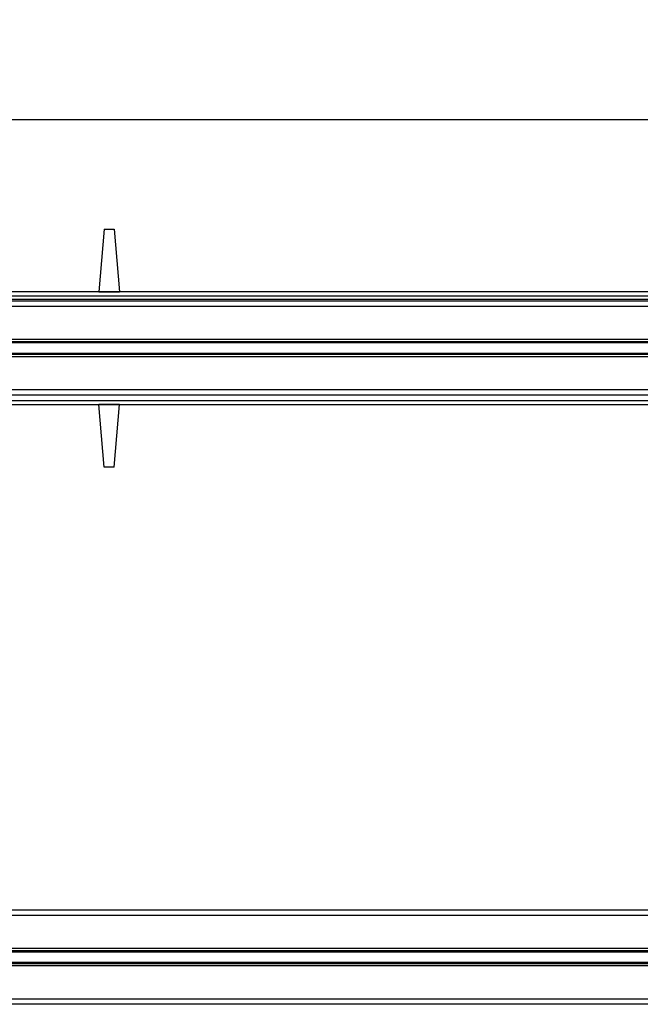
# Model space of a CAD drawing. Header units: millimetres. Extents: x 0 to 420, y 0 to 297.
# Tile 24 of 44: x 106 to 130, y 207 to 246. Entities that reach past the tile are written whole.
import ezdxf

# ---------------------------------------------------------------- set-up
doc = ezdxf.new("R2010")
doc.units = ezdxf.units.MM
doc.layers.add('QUOTE', color=174, linetype='Continuous')
doc.styles.add('SLDTEXTSTYLE3', font='TXT', dxfattribs={"width": 0.75})
doc.dimstyles.new('SLDDIMSTYLE0', dxfattribs={"dimtxt": 3, "dimasz": 3, "dimexe": 0, "dimexo": 0.0625, "dimgap": 0.75, "dimtad": 1, "dimlfac": 12.24566, "dimrnd": 1e-09, "dimzin": 12, "dimdsep": 46, "dimtxsty": 'SLDTEXTSTYLE3', "dimsah": 1, "dimcen": 0.09, "dimadec": 0, "dimazin": 3, "dimtfac": 1, "dimtdec": 3, "dimtofl": 0, "dimtmove": 0, "dimatfit": 3, "dimfxl": 0, "dimfrac": 2, "dimtolj": 1, "dimtzin": 12, "dimarcsym": 0})

# ---------------------------------------------------------------- blocks, each defined once
blk = doc.blocks.new('_D')
at = {"layer": 'QUOTE'}
for p, q in [((60.478, 235.01), (60.478, 243.932)), ((211.552, 235.01), (211.552, 243.932)), ((211.552, 241.932), (60.478, 241.932))]:
    blk.add_line(p, q, dxfattribs=at)
for points in [[(60.478, 241.932), (63.478, 241.432), (63.478, 242.432)], [(211.552, 241.932), (208.552, 242.432), (208.552, 241.432)]]:
    blk.add_solid(points, dxfattribs=at)
at = {"layer": 'QUOTE', "insert": (131.582, 245.799), "char_height": 3, "attachment_point": 1, "style": 'SLDTEXTSTYLE3'}
blk.add_mtext('1850', dxfattribs=at)

msp = doc.modelspace()

# ---------------------------------------------------------------- linework, layer by layer
at = {"color": 7, "linetype": 'Continuous', "lineweight": 25}
for p, q in [((109.48749, 237.66446), (109.27315, 235.21462)), ((109.48749, 237.66446), (109.87544, 237.66446)), ((109.87544, 237.66446), (110.08977, 235.21462)), ((211.55188, 235.21462), (60.47795, 235.21462)), ((109.27315, 235.21462), (110.08977, 235.21462)), ((62.72364, 235.05129), (209.30619, 235.05129)), ((62.84613, 234.9288), (209.1837, 234.9288)), ((196.44449, 234.84714), (75.58534, 234.84714)), ((185.62984, 234.64299), (86.39999, 234.64299)), ((185.05863, 233.34865), (86.9712, 233.34865)), ((135.83859, 233.26013), (100.97468, 233.26013)), ((135.78607, 233.21325), (101.0272, 233.21325)), ((185.01894, 232.67086), (87.01089, 232.67086)), ((135.83859, 232.75938), (100.97468, 232.75938)), ((135.78607, 232.80626), (101.0272, 232.80626)), ((185.23475, 231.37652), (86.79507, 231.37652)), ((86.68637, 230.96821), (185.34346, 230.96821)), ((185.29113, 231.17237), (86.7387, 231.17237)), ((86.63878, 230.80489), (185.39105, 230.80489)), ((109.48749, 228.35504), (109.27315, 230.80489)), ((110.08977, 230.80489), (109.27315, 230.80489)), ((109.87544, 228.35504), (110.08977, 230.80489)), ((109.87544, 228.35504), (109.48749, 228.35504)), ((186.03264, 211.03462), (85.99719, 211.03462)), ((182.52119, 210.83047), (89.50864, 210.83047)), ((182.52119, 209.53613), (89.50864, 209.53613)), ((182.52119, 209.44761), (89.50864, 209.44761)), ((182.52119, 209.40073), (89.50864, 209.40073)), ((182.52119, 208.99374), (89.50864, 208.99374)), ((182.52119, 208.94686), (89.50864, 208.94686)), ((182.52119, 208.85834), (89.50864, 208.85834)), ((182.52119, 207.564), (89.50864, 207.564)), ((182.36603, 207.35985), (89.6638, 207.35985))]:
    msp.add_line(p, q, dxfattribs=at)

# ---------------------------------------------------------------- dimensions: what is measured, and where the dimension line sits
at = {"layer": 'QUOTE'}
dim = msp.add_linear_dim(base=(60.47795, 241.93195), p1=(211.55188, 233.00975), p2=(60.47795, 233.00975), dimstyle='SLDDIMSTYLE0', dxfattribs=at)
dim.commit()
dim.dimension.update_dxf_attribs({"geometry": '_D', "text_midpoint": (136.01491, 241.93195), "dimtype": 160})

doc.saveas('drawing.dxf')
